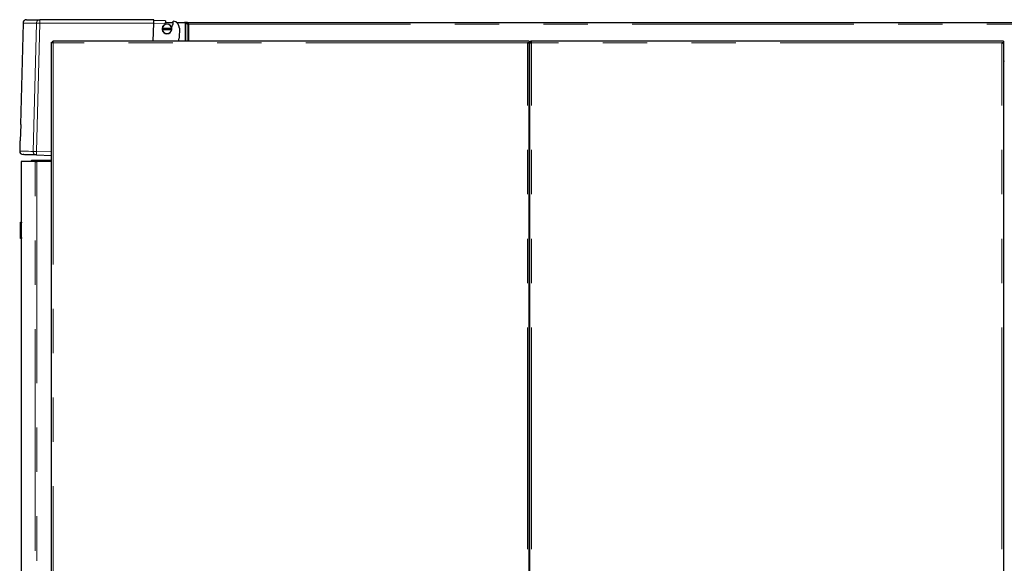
# Model space of a CAD drawing. Header units: millimetres. Extents: x 28 to 241, y 73 to 155.
# Tile 9 of 71: x 28 to 56, y 89 to 104. Entities that reach past the tile are written whole.
import ezdxf

# ---------------------------------------------------------------- set-up
doc = ezdxf.new("R2010")
doc.units = ezdxf.units.MM
doc.linetypes.add('PHANTOM', pattern=[12.7, 6.35, -1.27, 1.27, -1.27, 1.27, -1.27])

msp = doc.modelspace()

# ---------------------------------------------------------------- linework, layer by layer
at = {"color": 7, "linetype": 'Continuous', "lineweight": 25}
for p, q in [((28.097, 104.119), (28.022, 101.219)), ((31.841, 104.216), (28.582, 104.216)), ((31.825, 103.606), (31.839, 104.116)), ((32.176, 104.182), (31.841, 104.19)), ((32.172, 104.108), (32.179, 104.14)), ((32.176, 104.182), (32.175, 104.16)), ((32.175, 104.16), (32.179, 104.14)), ((32.178, 104.137), (32.398, 104.137)), ((32.381, 104.067), (32.388, 104.074)), ((32.496, 104.137), (32.723, 104.137)), ((32.723, 104.137), (32.739, 104.131)), ((32.729, 104.136), (32.724, 104.136)), ((32.729, 104.135), (32.729, 104.136)), ((32.797, 104.136), (32.729, 104.136)), ((32.756, 104.124), (32.817, 104.093)), ((32.77, 104.124), (32.756, 104.124)), ((32.785, 104.116), (32.831, 104.093)), ((32.797, 104.136), (69.719, 104.136)), ((32.797, 104.116), (32.797, 104.136)), ((32.831, 104.093), (32.817, 104.093)), ((32.849, 104.086), (32.842, 104.091)), ((32.848, 104.086), (32.849, 104.086)), ((32.085, 103.968), (32.081, 103.968)), ((32.081, 103.938), (32.085, 103.938)), ((32.356, 103.968), (32.085, 103.968)), ((32.085, 103.938), (32.356, 103.938)), ((32.36, 103.968), (32.356, 103.968)), ((32.356, 103.938), (32.36, 103.938)), ((32.575, 103.972), (32.568, 103.687)), ((28.914, 76.356), (28.914, 103.573)), ((28.914, 103.573), (28.939, 103.573)), ((28.946, 103.606), (28.946, 103.581)), ((42.544, 103.606), (28.946, 103.606)), ((42.594, 103.606), (42.544, 103.606)), ((42.594, 103.556), (42.544, 103.556)), ((42.569, 103.556), (42.569, 103.551)), ((42.594, 103.606), (42.594, 103.556)), ((42.594, 103.541), (42.594, 103.556)), ((42.594, 76.356), (42.594, 103.541)), ((42.614, 103.556), (42.639, 103.556)), ((42.614, 103.556), (42.614, 103.541)), ((42.614, 76.356), (42.614, 103.541)), ((42.639, 103.556), (42.639, 103.551)), ((56.134, 103.606), (42.664, 103.606)), ((42.664, 103.556), (42.664, 103.606)), ((56.184, 103.606), (56.134, 103.606)), ((56.184, 103.556), (56.134, 103.556)), ((56.159, 103.551), (56.159, 103.556)), ((56.184, 103.606), (56.184, 103.556)), ((56.184, 103.541), (56.184, 103.556)), ((56.184, 103.541), (56.184, 76.356)), ((42.614, 102.971), (42.594, 102.971)), ((56.204, 102.971), (56.184, 102.971)), ((28.031, 101.219), (28.018, 100.751)), ((28.009, 100.752), (28.002, 100.456)), ((28.039, 100.156), (28.039, 98.416)), ((28.449, 100.156), (28.039, 100.156)), ((28.329, 100.176), (28.349, 100.196)), ((28.329, 100.176), (28.914, 100.176)), ((28.329, 100.156), (28.329, 100.176)), ((28.349, 100.196), (28.914, 100.196)), ((28.449, 100.156), (28.488, 100.156)), ((28.484, 100.343), (28.914, 100.332)), ((28.914, 100.156), (28.488, 100.156)), ((28.029, 98.416), (28.049, 98.416)), ((28.029, 98.396), (28.029, 98.416)), ((28.029, 97.976), (28.029, 98.396)), ((28.049, 98.416), (28.049, 98.396)), ((28.049, 97.976), (28.049, 98.396)), ((28.029, 97.956), (28.029, 97.976)), ((28.049, 97.956), (28.029, 97.956)), ((28.039, 97.956), (28.039, 76.306)), ((28.049, 97.976), (28.049, 97.956))]:
    msp.add_line(p, q, dxfattribs=at)
at = {"color": 8, "linetype": 'PHANTOM', "lineweight": 18}
for p, q in [((28.484, 104.119), (28.387, 100.446)), ((28.58, 104.116), (28.484, 100.443)), ((28.58, 104.116), (31.839, 104.116)), ((31.839, 104.116), (32.172, 104.108)), ((32.739, 104.131), (32.739, 103.606)), ((32.756, 104.124), (32.756, 103.606)), ((32.817, 104.093), (32.817, 103.606)), ((32.842, 104.091), (69.749, 104.091)), ((32.848, 104.086), (32.848, 103.606)), ((28.964, 103.556), (28.964, 76.356)), ((42.544, 103.556), (28.964, 103.556)), ((42.544, 76.356), (42.544, 103.556)), ((42.664, 76.356), (42.664, 103.556)), ((56.134, 103.556), (42.664, 103.556)), ((56.134, 76.356), (56.134, 103.556)), ((28.484, 100.443), (28.914, 100.432)), ((28.449, 76.306), (28.449, 100.156)), ((28.488, 100.156), (28.488, 76.306)), ((28.049, 98.396), (28.029, 98.396)), ((28.029, 97.976), (28.049, 97.976))]:
    msp.add_line(p, q, dxfattribs=at)
at = {"color": 8, "linetype": 'PHANTOM', "lineweight": 18, "flags": 128}
for points in [[(28.484, 104.119), (28.488, 104.119), (28.495, 104.119), (28.504, 104.118), (28.516, 104.118), (28.53, 104.118), (28.546, 104.117), (28.563, 104.117), (28.58, 104.116)], [(28.387, 100.446), (28.318, 100.447), (28.255, 100.449), (28.199, 100.45), (28.15, 100.452), (28.108, 100.453), (28.073, 100.454), (28.044, 100.455), (28.023, 100.455), (28.009, 100.455), (28.002, 100.456), (28.002, 100.456)], [(28.387, 100.446), (28.392, 100.445), (28.399, 100.445), (28.408, 100.445), (28.42, 100.445), (28.434, 100.444), (28.45, 100.444), (28.466, 100.443), (28.484, 100.443)]]:
    msp.add_lwpolyline(points, dxfattribs=at)
at = {"color": 8, "linetype": 'PHANTOM', "lineweight": 18}
for centre, radius, start, end in [((29.537, 104.141), 0.957, 175.5096, 181.4947), ((28.487, 100.442), 0.0994, 178.1461, 268.1477), ((29.439, 100.393), 0.957, 177.0048, 182.9952)]:
    msp.add_arc(centre, radius, start, end, dxfattribs=at)
at = {"color": 7, "linetype": 'Continuous', "lineweight": 25}
for centre, radius, start, end in [((31.329, 104.217), 0.513, 357.0335, 359.9395), ((32.22, 103.953), 0.14, 6.1506, 173.8494), ((32.22, 103.953), 0.136, 6.3323, 173.6677), ((31.841, 104.19), 0.342, 341.3776, 346.0097), ((31.841, 104.19), 0.554, 338.6395, 347.1779), ((31.841, 104.19), 0.56, 347.9857, 358.5), ((32.375, 103.977), 0.2, 358.5, 82.7608), ((32.22, 103.953), 0.14, 173.8494, 186.1506), ((32.22, 103.953), 0.14, 186.1506, 353.8494), ((32.22, 103.953), 0.136, 186.3323, 353.6677), ((32.22, 103.953), 0.14, 353.8494, 6.1506), ((32.368, 103.692), 0.2, 334.2374, 358.5), ((42.589, 103.036), 0.025, 281.537, 0), ((42.589, 103.036), 0.05, 275.7392, 300), ((56.179, 103.036), 0.025, 281.537, 0), ((56.179, 103.036), 0.05, 275.7392, 300), ((27.792, 92.362), 8.86, 88.4601, 88.5186), ((27.806, 92.883), 7.871, 88.458, 88.5239), ((28.101, 100.453), 0.1, 178.5, 268.5)]:
    msp.add_arc(centre, radius, start, end, dxfattribs=at)
for points, knots in [([(28.197, 104.216), (28.185, 104.215), (28.166, 104.213), (28.143, 104.201), (28.127, 104.189), (28.114, 104.173), (28.102, 104.15), (28.099, 104.131), (28.097, 104.119)], [0, 0, 0, 0, 0.239835, 0.368589, 0.5, 0.631435, 0.7602, 1, 1, 1, 1]), ([(28.2, 104.216), (28.2, 104.216), (28.2, 104.216), (28.228, 104.216), (28.279, 104.216), (28.356, 104.216), (28.454, 104.216), (28.54, 104.216), (28.582, 104.216)], [0, 0, 0, 0, 0.120209, 0.296443, 0.472714, 0.648563, 0.824253, 1, 1, 1, 1]), ([(31.839, 104.116), (31.839, 104.124), (31.839, 104.138), (31.84, 104.158), (31.84, 104.176), (31.84, 104.186), (31.841, 104.19)], [0, 0, 0, 0, 0.260188, 0.513579, 0.760152, 1, 1, 1, 1]), ([(32.739, 104.131), (32.74, 104.13), (32.743, 104.129), (32.748, 104.128), (32.753, 104.126), (32.755, 104.125), (32.756, 104.124)], [0, 0, 0, 0, 0.249863, 0.500003, 0.750042, 1, 1, 1, 1]), ([(32.842, 104.091), (32.839, 104.097), (32.831, 104.109), (32.82, 104.124), (32.809, 104.134), (32.801, 104.136), (32.797, 104.136)], [0, 0, 0, 0, 0.249979, 0.499994, 0.750001, 1, 1, 1, 1]), ([(32.842, 104.091), (32.839, 104.095), (32.831, 104.101), (32.82, 104.109), (32.809, 104.115), (32.801, 104.116), (32.797, 104.116)], [0, 0, 0, 0, 0.249982, 0.499986, 0.75, 1, 1, 1, 1]), ([(32.817, 104.093), (32.819, 104.093), (32.823, 104.091), (32.831, 104.09), (32.84, 104.088), (32.845, 104.087), (32.848, 104.086)], [0, 0, 0, 0, 0.2500223, 0.4998762, 0.7501111, 1, 1, 1, 1]), ([(32.831, 104.093), (32.832, 104.093), (32.834, 104.091), (32.839, 104.09), (32.843, 104.088), (32.847, 104.087), (32.848, 104.086)], [0, 0, 0, 0, 0.249977, 0.499958, 0.750118, 1, 1, 1, 1]), ([(28.914, 103.573), (28.915, 103.572), (28.916, 103.57), (28.925, 103.566), (28.938, 103.562), (28.952, 103.558), (28.961, 103.556), (28.964, 103.556)], [0, 0, 0, 0, 0.220229, 0.4405, 0.6607, 0.88094, 1, 1, 1, 1]), ([(28.939, 103.573), (28.939, 103.572), (28.94, 103.569), (28.945, 103.565), (28.953, 103.561), (28.959, 103.558), (28.963, 103.556), (28.964, 103.556)], [0, 0, 0, 0, 0.236314, 0.472511, 0.708842, 0.945048, 1, 1, 1, 1]), ([(28.964, 103.556), (28.963, 103.561), (28.96, 103.573), (28.956, 103.588), (28.952, 103.599), (28.949, 103.605), (28.947, 103.605), (28.946, 103.606)], [0, 0, 0, 0, 0.220232, 0.440487, 0.66074, 0.880974, 1, 1, 1, 1]), ([(28.964, 103.556), (28.963, 103.559), (28.96, 103.565), (28.955, 103.573), (28.951, 103.578), (28.948, 103.58), (28.946, 103.581), (28.946, 103.581)], [0, 0, 0, 0, 0.236352, 0.472633, 0.708788, 0.94499, 1, 1, 1, 1]), ([(42.544, 103.556), (42.55, 103.555), (42.561, 103.552), (42.576, 103.549), (42.588, 103.546), (42.593, 103.544), (42.594, 103.542), (42.594, 103.541)], [0, 0, 0, 0, 0.218107, 0.436345, 0.654506, 0.872649, 1, 1, 1, 1]), ([(42.664, 103.606), (42.658, 103.605), (42.647, 103.604), (42.632, 103.595), (42.62, 103.582), (42.615, 103.568), (42.614, 103.559), (42.614, 103.556)], [0, 0, 0, 0, 0.218108, 0.436351, 0.654509, 0.872654, 1, 1, 1, 1]), ([(42.614, 103.541), (42.615, 103.542), (42.616, 103.544), (42.625, 103.548), (42.638, 103.551), (42.652, 103.553), (42.661, 103.555), (42.664, 103.556)], [0, 0, 0, 0, 0.218153, 0.436331, 0.654488, 0.872648, 1, 1, 1, 1]), ([(42.664, 103.581), (42.661, 103.58), (42.655, 103.58), (42.647, 103.575), (42.641, 103.568), (42.639, 103.561), (42.639, 103.557), (42.639, 103.556)], [0, 0, 0, 0, 0.228447, 0.456793, 0.685149, 0.913328, 1, 1, 1, 1]), ([(56.134, 103.556), (56.14, 103.555), (56.151, 103.552), (56.166, 103.549), (56.178, 103.546), (56.183, 103.544), (56.184, 103.542), (56.184, 103.541)], [0, 0, 0, 0, 0.218121, 0.436268, 0.654442, 0.872641, 1, 1, 1, 1]), ([(28.484, 100.343), (28.438, 100.344), (28.348, 100.347), (28.246, 100.349), (28.169, 100.351), (28.12, 100.352), (28.098, 100.353), (28.101, 100.353), (28.102, 100.353)], [0, 0, 0, 0, 0.186394, 0.372734, 0.559343, 0.746277, 0.933209, 1, 1, 1, 1])]:
    msp.add_open_spline(points, degree=3, knots=knots, dxfattribs=at)
at = {"color": 8, "linetype": 'PHANTOM', "lineweight": 18}
for points, knots in [([(28.101, 104.119), (28.1, 104.119), (28.1, 104.119), (28.128, 104.119), (28.179, 104.119), (28.256, 104.119), (28.355, 104.119), (28.441, 104.119), (28.484, 104.119)], [0, 0, 0, 0, 0.119783, 0.295571, 0.471487, 0.647531, 0.823701, 1, 1, 1, 1]), ([(28.582, 104.216), (28.57, 104.215), (28.551, 104.213), (28.528, 104.201), (28.512, 104.188), (28.5, 104.173), (28.488, 104.15), (28.485, 104.131), (28.484, 104.119)], [0, 0, 0, 0, 0.239787, 0.384564, 0.49999, 0.631391, 0.760193, 1, 1, 1, 1])]:
    msp.add_open_spline(points, degree=3, knots=knots, dxfattribs=at)

doc.saveas('drawing.dxf')
